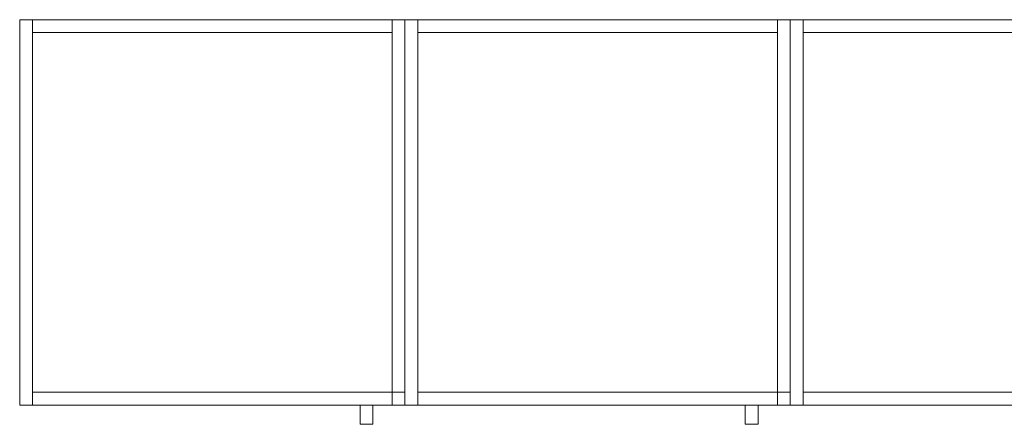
# Model space of a CAD drawing. Header units: metres. Extents: x 397.7 to 427.5, y 12.7 to 28.4.
# Tile 18 of 122: x 406 to 407.5, y 21 to 21.6. Entities that reach past the tile are written whole.
import ezdxf

# ---------------------------------------------------------------- set-up
doc = ezdxf.new("R2010")
doc.units = ezdxf.units.M
doc.layers.add('02_MOBILIARIO', color=7, linetype='Continuous', lineweight=18)
doc.layers.add('A-DETL-____-MBND', color=7, linetype='Continuous', lineweight=18)

# ---------------------------------------------------------------- blocks, each defined once
blk = doc.blocks.new('Family - Armai 60x60x60_P5-151257-08_CLI_AIGUA_P5')
at = {"layer": 'A-DETL-____-MBND', "color": 253, "true_color": 0xaaaaaa}
for p, q in [((0, 0.03), (0, 0.63)), ((0, 0.63), (0, 0.03)), ((0, 0.63), (0.6, 0.63)), ((0.6, 0.63), (0, 0.63)), ((0, 0.03), (0, 0.63)), ((0, 0.63), (0, 0.03)), ((0, 0.63), (0.6, 0.63)), ((0.6, 0.63), (0, 0.63)), ((0, 0.03), (0, 0.63)), ((0, 0.63), (0.02, 0.63)), ((0, 0.63), (0.02, 0.63)), ((0, 0.63), (0, 0.03)), ((0.02, 0.63), (0.02, 0.03)), ((0.02, 0.03), (0.02, 0.63)), ((0.02, 0.61), (0.02, 0.63)), ((0.02, 0.63), (0.02, 0.61)), ((0.02, 0.63), (0.58, 0.63)), ((0.58, 0.63), (0.02, 0.63)), ((0.58, 0.03), (0.58, 0.63)), ((0.58, 0.63), (0.6, 0.63)), ((0.58, 0.63), (0.6, 0.63)), ((0.58, 0.63), (0.58, 0.03)), ((0.58, 0.63), (0.58, 0.61)), ((0.58, 0.63), (0.58, 0.61)), ((0.6, 0.63), (0.6, 0.03)), ((0.6, 0.03), (0.6, 0.63)), ((0.6, 0.63), (0.6, 0.03)), ((0.6, 0.03), (0.6, 0.63)), ((0.6, 0.63), (0.6, 0.03)), ((0.6, 0.03), (0.6, 0.63)), ((0.58, 0.61), (0.02, 0.61)), ((0.02, 0.61), (0.58, 0.61)), ((0.02, 0.03), (0.02, 0.05)), ((0.02, 0.05), (0.02, 0.03)), ((0.02, 0.05), (0.58, 0.05)), ((0.58, 0.05), (0.02, 0.05)), ((0.58, 0.05), (0.58, 0.03)), ((0.58, 0.05), (0.58, 0.03)), ((0.58, 0.03), (0.58, 0.05)), ((0.58, 0.05), (0.6, 0.05)), ((0.58, 0.03), (0.58, 0.05)), ((0.6, 0.05), (0.58, 0.05)), ((0.6, 0.05), (0.6, 0.03)), ((0.6, 0.03), (0.6, 0.05)), ((0.6, 0.03), (0, 0.03)), ((0, 0.03), (0.6, 0.03)), ((0.6, 0.03), (0, 0.03)), ((0, 0.03), (0.6, 0.03)), ((0.02, 0.03), (0, 0.03)), ((0, 0.03), (0.02, 0.03)), ((0.58, 0.03), (0.02, 0.03)), ((0.02, 0.03), (0.58, 0.03)), ((0.53, 0), (0.53, 0.03)), ((0.53, 0.03), (0.53, 0)), ((0.53, 0.03), (0.55, 0.03)), ((0.55, 0.03), (0.53, 0.03)), ((0.55, 0.03), (0.55, 0)), ((0.55, 0.03), (0.55, 0)), ((0.6, 0.03), (0.58, 0.03)), ((0.58, 0.03), (0.6, 0.03)), ((0.6, 0.03), (0.58, 0.03)), ((0.58, 0.03), (0.6, 0.03)), ((0.55, 0), (0.53, 0)), ((0.53, 0), (0.55, 0))]:
    blk.add_line(p, q, dxfattribs=at)
blk = doc.blocks.new('Family - Armai 60x60x60_P5-151446-08_CLI_AIGUA_P5')
at = {"layer": 'A-DETL-____-MBND', "color": 253, "true_color": 0xaaaaaa}
for p, q in [((0, 0.03), (0, 0.63)), ((0, 0.63), (0, 0.03)), ((0, 0.63), (0.6, 0.63)), ((0.6, 0.63), (0, 0.63)), ((0, 0.03), (0, 0.63)), ((0, 0.63), (0, 0.03)), ((0, 0.63), (0.6, 0.63)), ((0.6, 0.63), (0, 0.63)), ((0, 0.03), (0, 0.63)), ((0, 0.63), (0.02, 0.63)), ((0, 0.63), (0.02, 0.63)), ((0, 0.63), (0, 0.03)), ((0.02, 0.61), (0.02, 0.63)), ((0.02, 0.63), (0.02, 0.61)), ((0.02, 0.63), (0.58, 0.63)), ((0.58, 0.63), (0.02, 0.63)), ((0.02, 0.63), (0.02, 0.03)), ((0.02, 0.03), (0.02, 0.63)), ((0.58, 0.03), (0.58, 0.63)), ((0.58, 0.63), (0.6, 0.63)), ((0.58, 0.63), (0.6, 0.63)), ((0.58, 0.63), (0.58, 0.03)), ((0.58, 0.63), (0.58, 0.61)), ((0.58, 0.63), (0.58, 0.61)), ((0.6, 0.63), (0.6, 0.03)), ((0.6, 0.03), (0.6, 0.63)), ((0.6, 0.63), (0.6, 0.03)), ((0.6, 0.03), (0.6, 0.63)), ((0.6, 0.63), (0.6, 0.03)), ((0.6, 0.03), (0.6, 0.63)), ((0.58, 0.61), (0.02, 0.61)), ((0.02, 0.61), (0.58, 0.61)), ((0.02, 0.03), (0.02, 0.05)), ((0.02, 0.05), (0.02, 0.03)), ((0.02, 0.05), (0.58, 0.05)), ((0.58, 0.05), (0.02, 0.05)), ((0.58, 0.03), (0.58, 0.05)), ((0.58, 0.05), (0.6, 0.05)), ((0.58, 0.03), (0.58, 0.05)), ((0.6, 0.05), (0.58, 0.05)), ((0.58, 0.05), (0.58, 0.03)), ((0.58, 0.05), (0.58, 0.03)), ((0.6, 0.05), (0.6, 0.03)), ((0.6, 0.03), (0.6, 0.05)), ((0.6, 0.03), (0, 0.03)), ((0, 0.03), (0.6, 0.03)), ((0.6, 0.03), (0, 0.03)), ((0, 0.03), (0.6, 0.03)), ((0.02, 0.03), (0, 0.03)), ((0, 0.03), (0.02, 0.03)), ((0.58, 0.03), (0.02, 0.03)), ((0.02, 0.03), (0.58, 0.03)), ((0.53, 0), (0.53, 0.03)), ((0.53, 0.03), (0.53, 0)), ((0.53, 0.03), (0.55, 0.03)), ((0.55, 0.03), (0.53, 0.03)), ((0.55, 0.03), (0.55, 0)), ((0.55, 0.03), (0.55, 0)), ((0.6, 0.03), (0.58, 0.03)), ((0.58, 0.03), (0.6, 0.03)), ((0.6, 0.03), (0.58, 0.03)), ((0.58, 0.03), (0.6, 0.03)), ((0.55, 0), (0.53, 0)), ((0.53, 0), (0.55, 0))]:
    blk.add_line(p, q, dxfattribs=at)
blk = doc.blocks.new('Family - Armai 60x60x60_P5-151561-08_CLI_AIGUA_P5')
at = {"layer": 'A-DETL-____-MBND', "color": 253, "true_color": 0xaaaaaa}
for p, q in [((0, 0.03), (0, 0.63)), ((0, 0.63), (0, 0.03)), ((0, 0.63), (0.6, 0.63)), ((0.6, 0.63), (0, 0.63)), ((0, 0.03), (0, 0.63)), ((0, 0.63), (0, 0.03)), ((0, 0.63), (0.6, 0.63)), ((0.6, 0.63), (0, 0.63)), ((0, 0.03), (0, 0.63)), ((0, 0.63), (0.02, 0.63)), ((0, 0.63), (0.02, 0.63)), ((0, 0.63), (0, 0.03)), ((0.02, 0.61), (0.02, 0.63)), ((0.02, 0.63), (0.02, 0.61)), ((0.02, 0.63), (0.58, 0.63)), ((0.58, 0.63), (0.02, 0.63)), ((0.02, 0.63), (0.02, 0.03)), ((0.02, 0.03), (0.02, 0.63)), ((0.58, 0.63), (0.58, 0.61)), ((0.58, 0.63), (0.58, 0.61)), ((0.58, 0.03), (0.58, 0.63)), ((0.58, 0.63), (0.6, 0.63)), ((0.58, 0.63), (0.6, 0.63)), ((0.58, 0.63), (0.58, 0.03)), ((0.6, 0.63), (0.6, 0.03)), ((0.6, 0.03), (0.6, 0.63)), ((0.6, 0.63), (0.6, 0.03)), ((0.6, 0.03), (0.6, 0.63)), ((0.6, 0.63), (0.6, 0.03)), ((0.6, 0.03), (0.6, 0.63)), ((0.58, 0.61), (0.02, 0.61)), ((0.02, 0.61), (0.58, 0.61)), ((0.02, 0.03), (0.02, 0.05)), ((0.02, 0.05), (0.02, 0.03)), ((0.02, 0.05), (0.58, 0.05)), ((0.58, 0.05), (0.02, 0.05)), ((0.58, 0.05), (0.58, 0.03)), ((0.58, 0.05), (0.58, 0.03)), ((0.58, 0.03), (0.58, 0.05)), ((0.58, 0.05), (0.6, 0.05)), ((0.58, 0.03), (0.58, 0.05)), ((0.6, 0.05), (0.58, 0.05)), ((0.6, 0.05), (0.6, 0.03)), ((0.6, 0.03), (0.6, 0.05)), ((0.6, 0.03), (0, 0.03)), ((0, 0.03), (0.6, 0.03)), ((0.6, 0.03), (0, 0.03)), ((0, 0.03), (0.6, 0.03)), ((0.02, 0.03), (0, 0.03)), ((0, 0.03), (0.02, 0.03)), ((0.58, 0.03), (0.02, 0.03)), ((0.02, 0.03), (0.58, 0.03)), ((0.53, 0), (0.53, 0.03)), ((0.53, 0.03), (0.53, 0)), ((0.53, 0.03), (0.55, 0.03)), ((0.55, 0.03), (0.53, 0.03)), ((0.55, 0.03), (0.55, 0)), ((0.55, 0.03), (0.55, 0)), ((0.6, 0.03), (0.58, 0.03)), ((0.58, 0.03), (0.6, 0.03)), ((0.6, 0.03), (0.58, 0.03)), ((0.58, 0.03), (0.6, 0.03)), ((0.55, 0), (0.53, 0)), ((0.53, 0), (0.55, 0))]:
    blk.add_line(p, q, dxfattribs=at)
blk = doc.blocks.new('Family - Armai 60x60x60_P5-151736-08_CLI_AIGUA_P5')
at = {"layer": 'A-DETL-____-MBND', "color": 253, "true_color": 0xaaaaaa}
for p, q in [((0, 0.03), (0, 0.63)), ((0, 0.63), (0, 0.03)), ((0, 0.63), (0.6, 0.63)), ((0.6, 0.63), (0, 0.63)), ((0, 0.03), (0, 0.63)), ((0, 0.63), (0.02, 0.63)), ((0, 0.63), (0.02, 0.63)), ((0, 0.63), (0, 0.03)), ((0, 0.03), (0, 0.63)), ((0, 0.63), (0, 0.03)), ((0, 0.63), (0.6, 0.63)), ((0.6, 0.63), (0, 0.63)), ((0.02, 0.63), (0.02, 0.03)), ((0.02, 0.03), (0.02, 0.63)), ((0.02, 0.61), (0.02, 0.63)), ((0.02, 0.63), (0.02, 0.61)), ((0.02, 0.63), (0.58, 0.63)), ((0.58, 0.63), (0.02, 0.63)), ((0.58, 0.03), (0.58, 0.63)), ((0.58, 0.63), (0.6, 0.63)), ((0.58, 0.63), (0.6, 0.63)), ((0.58, 0.63), (0.58, 0.03)), ((0.58, 0.63), (0.58, 0.61)), ((0.58, 0.63), (0.58, 0.61)), ((0.6, 0.63), (0.6, 0.03)), ((0.6, 0.03), (0.6, 0.63)), ((0.6, 0.63), (0.6, 0.03)), ((0.6, 0.03), (0.6, 0.63)), ((0.6, 0.63), (0.6, 0.03)), ((0.6, 0.03), (0.6, 0.63)), ((0.58, 0.61), (0.02, 0.61)), ((0.02, 0.61), (0.58, 0.61)), ((0.02, 0.03), (0.02, 0.05)), ((0.02, 0.05), (0.02, 0.03)), ((0.02, 0.05), (0.58, 0.05)), ((0.58, 0.05), (0.02, 0.05)), ((0.58, 0.05), (0.58, 0.03)), ((0.58, 0.05), (0.58, 0.03)), ((0.58, 0.03), (0.58, 0.05)), ((0.58, 0.05), (0.6, 0.05)), ((0.58, 0.03), (0.58, 0.05)), ((0.6, 0.05), (0.58, 0.05)), ((0.6, 0.05), (0.6, 0.03)), ((0.6, 0.03), (0.6, 0.05)), ((0.6, 0.03), (0, 0.03)), ((0, 0.03), (0.6, 0.03)), ((0.02, 0.03), (0, 0.03)), ((0, 0.03), (0.02, 0.03)), ((0.6, 0.03), (0, 0.03)), ((0, 0.03), (0.6, 0.03)), ((0.58, 0.03), (0.02, 0.03)), ((0.02, 0.03), (0.58, 0.03)), ((0.53, 0), (0.53, 0.03)), ((0.53, 0.03), (0.53, 0)), ((0.53, 0.03), (0.55, 0.03)), ((0.55, 0.03), (0.53, 0.03)), ((0.55, 0.03), (0.55, 0)), ((0.55, 0.03), (0.55, 0)), ((0.6, 0.03), (0.58, 0.03)), ((0.58, 0.03), (0.6, 0.03)), ((0.6, 0.03), (0.58, 0.03)), ((0.58, 0.03), (0.6, 0.03)), ((0.55, 0), (0.53, 0)), ((0.53, 0), (0.55, 0))]:
    blk.add_line(p, q, dxfattribs=at)
blk = doc.blocks.new('Family - Armai 60x60x60_P5-151740-08_CLI_AIGUA_P5')
at = {"layer": 'A-DETL-____-MBND', "color": 253, "true_color": 0xaaaaaa}
for p, q in [((0, 0.03), (0, 0.63)), ((0, 0.63), (0, 0.03)), ((0, 0.63), (0.6, 0.63)), ((0.6, 0.63), (0, 0.63)), ((0, 0.03), (0, 0.63)), ((0, 0.63), (0.02, 0.63)), ((0, 0.63), (0.02, 0.63)), ((0, 0.63), (0, 0.03)), ((0, 0.03), (0, 0.63)), ((0, 0.63), (0, 0.03)), ((0, 0.63), (0.6, 0.63)), ((0.6, 0.63), (0, 0.63)), ((0.02, 0.61), (0.02, 0.63)), ((0.02, 0.63), (0.02, 0.61)), ((0.02, 0.63), (0.58, 0.63)), ((0.58, 0.63), (0.02, 0.63)), ((0.02, 0.63), (0.02, 0.03)), ((0.02, 0.03), (0.02, 0.63)), ((0.58, 0.63), (0.58, 0.61)), ((0.58, 0.63), (0.58, 0.61)), ((0.58, 0.03), (0.58, 0.63)), ((0.58, 0.63), (0.6, 0.63)), ((0.58, 0.63), (0.6, 0.63)), ((0.58, 0.63), (0.58, 0.03)), ((0.6, 0.63), (0.6, 0.03)), ((0.6, 0.03), (0.6, 0.63)), ((0.6, 0.63), (0.6, 0.03)), ((0.6, 0.03), (0.6, 0.63)), ((0.6, 0.63), (0.6, 0.03)), ((0.6, 0.03), (0.6, 0.63)), ((0.58, 0.61), (0.02, 0.61)), ((0.02, 0.61), (0.58, 0.61)), ((0.02, 0.03), (0.02, 0.05)), ((0.02, 0.05), (0.02, 0.03)), ((0.02, 0.05), (0.58, 0.05)), ((0.58, 0.05), (0.02, 0.05)), ((0.58, 0.03), (0.58, 0.05)), ((0.58, 0.05), (0.6, 0.05)), ((0.58, 0.03), (0.58, 0.05)), ((0.6, 0.05), (0.58, 0.05)), ((0.58, 0.05), (0.58, 0.03)), ((0.58, 0.05), (0.58, 0.03)), ((0.6, 0.05), (0.6, 0.03)), ((0.6, 0.03), (0.6, 0.05)), ((0.6, 0.03), (0, 0.03)), ((0, 0.03), (0.6, 0.03)), ((0.02, 0.03), (0, 0.03)), ((0, 0.03), (0.02, 0.03)), ((0.6, 0.03), (0, 0.03)), ((0, 0.03), (0.6, 0.03)), ((0.58, 0.03), (0.02, 0.03)), ((0.02, 0.03), (0.58, 0.03)), ((0.53, 0), (0.53, 0.03)), ((0.53, 0.03), (0.53, 0)), ((0.53, 0.03), (0.55, 0.03)), ((0.55, 0.03), (0.53, 0.03)), ((0.55, 0.03), (0.55, 0)), ((0.55, 0.03), (0.55, 0)), ((0.6, 0.03), (0.58, 0.03)), ((0.58, 0.03), (0.6, 0.03)), ((0.6, 0.03), (0.58, 0.03)), ((0.58, 0.03), (0.6, 0.03)), ((0.55, 0), (0.53, 0)), ((0.53, 0), (0.55, 0))]:
    blk.add_line(p, q, dxfattribs=at)
blk = doc.blocks.new('Family - Armai 60x60x60_P5-151877-08_CLI_AIGUA_P5')
at = {"layer": 'A-DETL-____-MBND', "color": 253, "true_color": 0xaaaaaa}
for p, q in [((0, 0.03), (0, 0.63)), ((0, 0.63), (0, 0.03)), ((0, 0.63), (0.6, 0.63)), ((0.6, 0.63), (0, 0.63)), ((0, 0.03), (0, 0.63)), ((0, 0.63), (0.02, 0.63)), ((0, 0.63), (0.02, 0.63)), ((0, 0.63), (0, 0.03)), ((0, 0.03), (0, 0.63)), ((0, 0.63), (0, 0.03)), ((0, 0.63), (0.6, 0.63)), ((0.6, 0.63), (0, 0.63)), ((0.02, 0.63), (0.02, 0.03)), ((0.02, 0.03), (0.02, 0.63)), ((0.02, 0.61), (0.02, 0.63)), ((0.02, 0.63), (0.02, 0.61)), ((0.02, 0.63), (0.58, 0.63)), ((0.58, 0.63), (0.02, 0.63)), ((0.58, 0.03), (0.58, 0.63)), ((0.58, 0.63), (0.6, 0.63)), ((0.58, 0.63), (0.6, 0.63)), ((0.58, 0.63), (0.58, 0.03)), ((0.58, 0.63), (0.58, 0.61)), ((0.58, 0.63), (0.58, 0.61)), ((0.6, 0.63), (0.6, 0.03)), ((0.6, 0.03), (0.6, 0.63)), ((0.6, 0.63), (0.6, 0.03)), ((0.6, 0.03), (0.6, 0.63)), ((0.6, 0.63), (0.6, 0.03)), ((0.6, 0.03), (0.6, 0.63)), ((0.58, 0.61), (0.02, 0.61)), ((0.02, 0.61), (0.58, 0.61)), ((0.02, 0.03), (0.02, 0.05)), ((0.02, 0.05), (0.02, 0.03)), ((0.02, 0.05), (0.58, 0.05)), ((0.58, 0.05), (0.02, 0.05)), ((0.58, 0.05), (0.58, 0.03)), ((0.58, 0.05), (0.58, 0.03)), ((0.58, 0.03), (0.58, 0.05)), ((0.58, 0.05), (0.6, 0.05)), ((0.58, 0.03), (0.58, 0.05)), ((0.6, 0.05), (0.58, 0.05)), ((0.6, 0.05), (0.6, 0.03)), ((0.6, 0.03), (0.6, 0.05)), ((0.6, 0.03), (0, 0.03)), ((0, 0.03), (0.6, 0.03)), ((0.02, 0.03), (0, 0.03)), ((0, 0.03), (0.02, 0.03)), ((0.6, 0.03), (0, 0.03)), ((0, 0.03), (0.6, 0.03)), ((0.58, 0.03), (0.02, 0.03)), ((0.02, 0.03), (0.58, 0.03)), ((0.53, 0), (0.53, 0.03)), ((0.53, 0.03), (0.53, 0)), ((0.53, 0.03), (0.55, 0.03)), ((0.55, 0.03), (0.53, 0.03)), ((0.55, 0.03), (0.55, 0)), ((0.55, 0.03), (0.55, 0)), ((0.6, 0.03), (0.58, 0.03)), ((0.58, 0.03), (0.6, 0.03)), ((0.6, 0.03), (0.58, 0.03)), ((0.58, 0.03), (0.6, 0.03)), ((0.55, 0), (0.53, 0)), ((0.53, 0), (0.55, 0))]:
    blk.add_line(p, q, dxfattribs=at)
blk = doc.blocks.new('LONDR55-XX_ZZ-ARQ-CAA-M3D-Londres55_ifc-1-08_CLI_AIGUA_P5')
at = {"layer": '02_MOBILIARIO', "color": 253, "lineweight": 18, "true_color": 0xaaaaaa}
for name, p in [('Family - Armai 60x60x60_P5-151740-08_CLI_AIGUA_P5', (405.9814, 20.9895)), ('Family - Armai 60x60x60_P5-151877-08_CLI_AIGUA_P5', (405.9814, 20.9895)), ('Family - Armai 60x60x60_P5-151446-08_CLI_AIGUA_P5', (406.5814, 20.9895)), ('Family - Armai 60x60x60_P5-151736-08_CLI_AIGUA_P5', (406.5814, 20.9895)), ('Family - Armai 60x60x60_P5-151257-08_CLI_AIGUA_P5', (407.1814, 20.9895)), ('Family - Armai 60x60x60_P5-151561-08_CLI_AIGUA_P5', (407.1814, 20.9895))]:
    blk.add_blockref(name, p, dxfattribs=at)

msp = doc.modelspace()

# ---------------------------------------------------------------- block references
at = {"lineweight": 5}
msp.add_blockref('LONDR55-XX_ZZ-ARQ-CAA-M3D-Londres55_ifc-1-08_CLI_AIGUA_P5', (0, 0), dxfattribs=at)

doc.saveas('drawing.dxf')
